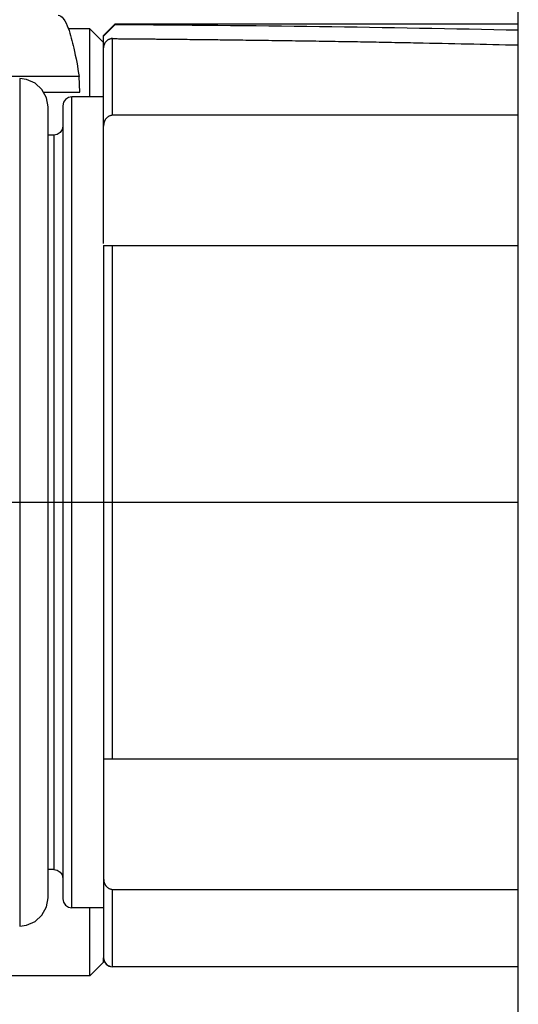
# Model space of a CAD drawing. Header units: millimetres. Extents: x 0 to 2550, y 0 to 1188.
# Tile 78 of 218: x 289.68 to 291.88, y 364.92 to 369.27. Entities that reach past the tile are written whole.
import ezdxf

# ---------------------------------------------------------------- set-up
doc = ezdxf.new("R2010")
doc.units = ezdxf.units.MM
doc.header["$LTSCALE"] = 46.255
for name, color, linetype in [('1613603_PBL14', 7, 'CONTINUOUS'), ('A2600102_ABL18', 7, 'CONTINUOUS'), ('E2030201_ABL13', 7, 'CONTINUOUS'), ('E2030301_ABL19', 7, 'CONTINUOUS'), ('E2031601_ABL808', 7, 'CONTINUOUS'), ('FRONT_VIEW_VBL0', 7, 'CONTINUOUS'), ('M2000801_PBL17', 7, 'CONTINUOUS'), ('R2538000302_HARNESS_PBL20', 7, 'CONTINUOUS'), ('ST-8EP1N8AW400S_PBL809', 7, 'CONTINUOUS')]:
    doc.layers.add(name, color=color, linetype=linetype)

# ---------------------------------------------------------------- blocks, each defined once
blk = doc.blocks.new('1613603_PBL14', base_point=(284.8529, 367.1458))
at = {"layer": '1613603_PBL14', "color": 7}
for p, q in [((289.9929, 369.2258), (289.8966, 369.2258)), ((289.9929, 368.9258), (289.9929, 369.2258)), ((290.0529, 369.1658), (289.9929, 369.2258)), ((289.9453, 369.0147), (289.3678, 369.0147)), ((289.9479, 368.9457), (289.9453, 369.0147)), ((289.7879, 368.9457), (289.9479, 368.9457)), ((289.9929, 365.0458), (289.9929, 365.3458)), ((290.0529, 365.1058), (290.0529, 365.1258)), ((290.0529, 365.1058), (289.9929, 365.0458)), ((289.9929, 365.0458), (289.3229, 365.0458))]:
    blk.add_line(p, q, dxfattribs=at)
for points, knots in [([(289.8529, 369.2858), (289.8617, 369.2858), (289.8827, 369.2657), (289.891, 369.2432), (289.8966, 369.2282)], [0, 0, 0, 0, 0.352795, 1, 1, 1, 1]), ([(289.8966, 369.2282), (289.9073, 369.1997), (289.9256, 369.1287), (289.9386, 369.0568), (289.9453, 369.0147)], [0, 0, 0, 0, 0.416269, 1, 1, 1, 1])]:
    blk.add_open_spline(points, degree=3, knots=knots, dxfattribs=at)
blk = doc.blocks.new('E2030201_ABL13', base_point=(284.8529, 367.1458))
at = {"layer": '1613603_PBL14'}
blk.add_blockref('1613603_PBL14', (284.8529, 367.1458), dxfattribs=at)
blk = doc.blocks.new('M2000801_PBL17', base_point=(324.5851, 370.1387))
at = {"layer": 'M2000801_PBL17', "color": 7}
blk.add_line((291.8829, 363.1387), (291.8829, 373.1387), dxfattribs=at)
blk = doc.blocks.new('R2538000302_HARNESS_PBL20', base_point=(289.5879, 367.1658))
at = {"layer": 'R2538000302_HARNESS_PBL20', "color": 7}
for p, q in [((290.1029, 369.2458), (290.0529, 369.1958)), ((290.1029, 369.2434), (290.0529, 369.1927)), ((290.1029, 369.2434), (290.1029, 369.2458)), ((291.8829, 369.2458), (290.1029, 369.2458)), ((290.0529, 368.278), (290.0529, 369.1958)), ((290.0529, 368.9258), (289.9129, 368.9258)), ((289.8079, 365.3908), (289.8079, 368.8808)), ((289.8729, 368.8858), (289.8729, 365.3858)), ((291.8829, 368.8439), (290.0929, 368.8439)), ((289.8329, 368.7558), (289.8079, 368.7558)), ((290.0529, 368.2691), (290.0529, 365.1258)), ((290.0576, 368.2687), (290.0638, 368.2688)), ((290.0929, 368.2692), (291.8829, 368.2692)), ((291.8829, 366.0023), (290.0929, 366.0023)), ((289.8329, 365.5158), (289.8079, 365.5158)), ((290.0929, 365.4276), (291.8829, 365.4276)), ((290.0529, 365.3458), (289.9129, 365.3458)), ((291.8829, 365.0858), (290.0929, 365.0858))]:
    blk.add_line(p, q, dxfattribs=at)
at = {"layer": 'R2538000302_HARNESS_PBL20', "color": 2}
for p, q in [((290.0929, 368.8439), (290.0929, 369.1822)), ((289.6829, 369.0058), (289.6829, 365.2658)), ((289.9129, 365.3458), (289.9129, 368.9258)), ((289.8329, 368.7558), (289.8329, 365.5158)), ((290.0929, 366.0023), (290.0929, 368.2692)), ((289.3329, 367.1358), (291.8829, 367.1358)), ((290.0929, 365.0858), (290.0929, 365.4276))]:
    blk.add_line(p, q, dxfattribs=at)
at = {"layer": 'R2538000302_HARNESS_PBL20', "color": 7}
for points in [[(289.8079, 368.8808), (289.8011, 368.9216), (289.7813, 368.9579), (289.7506, 368.9859), (289.7127, 369.0022), (289.6829, 369.0058)], [(289.9129, 368.9258), (289.8976, 368.9227), (289.8846, 368.914), (289.876, 368.9011), (289.8729, 368.8858)], [(289.8729, 368.7958), (289.8699, 368.7804), (289.8612, 368.7675), (289.8483, 368.7588), (289.8329, 368.7558)], [(289.8329, 365.5158), (289.8483, 365.5127), (289.8612, 365.504), (289.8699, 365.4911), (289.8729, 365.4758)], [(289.6829, 365.2658), (289.7127, 365.2693), (289.7506, 365.2857), (289.7813, 365.3136), (289.8011, 365.35), (289.8079, 365.3908)], [(289.8729, 365.3858), (289.876, 365.3704), (289.8846, 365.3575), (289.8976, 365.3488), (289.9129, 365.3458)], [(290.0529, 365.1258), (290.0569, 365.1083), (290.068, 365.0944), (290.0841, 365.0867), (290.0929, 365.0858)]]:
    blk.add_lwpolyline(points, dxfattribs=at)
blk.add_ellipse((283.2661, 367.1358), major_axis=(17.6948, 0.7308), ratio=0.111863, start_param=1.057564, end_param=1.169484, dxfattribs=at)
for points, knots in [([(290.0929, 369.1822), (290.0902, 369.1822), (290.0862, 369.1818), (290.0809, 369.1804), (290.0771, 369.179), (290.0735, 369.1772), (290.0701, 369.1751), (290.0669, 369.1726), (290.064, 369.1698), (290.0614, 369.1668), (290.0592, 369.1636), (290.0572, 369.1601), (290.0557, 369.1565), (290.0544, 369.1529), (290.0533, 369.1479), (290.0529, 369.144), (290.0529, 369.1415)], [0, 0, 0, 0, 0.127096, 0.190908, 0.25489, 0.318795, 0.38241, 0.445843, 0.509029, 0.571767, 0.634056, 0.696022, 0.757596, 0.818678, 0.879428, 1, 1, 1, 1]), ([(290.0929, 369.1822), (290.0924, 369.1822), (290.0914, 369.1822), (290.09, 369.1822), (290.0889, 369.1822), (290.0881, 369.1822), (290.0875, 369.1822), (290.0872, 369.1822), (290.0869, 369.1822), (290.0871, 369.1822), (290.0872, 369.1822), (290.0875, 369.1822), (290.0879, 369.1822), (290.0886, 369.1822), (290.0895, 369.1822), (290.0906, 369.1822), (290.0919, 369.1822), (290.0933, 369.1822), (290.0949, 369.1822), (290.0967, 369.1822), (290.0993, 369.1822), (290.1046, 369.1821), (290.1173, 369.182), (290.1373, 369.1818), (290.1625, 369.1816), (290.1877, 369.1814), (290.2117, 369.1812), (290.2344, 369.1809), (290.2558, 369.1808), (290.2759, 369.1806), (290.295, 369.1804), (290.3182, 369.1802), (290.3449, 369.1799), (290.3965, 369.1794), (290.4499, 369.1789), (290.5067, 369.1783), (290.5472, 369.1778), (290.5914, 369.1772), (290.6596, 369.1764), (290.7531, 369.1752), (290.87, 369.1736), (290.988, 369.1718), (291.1027, 369.17), (291.2141, 369.1681), (291.3243, 369.1661), (291.4724, 369.1632), (291.6587, 369.1593), (291.8082, 369.1559), (291.883, 369.1541)], [0, 0, 0, 0, 0.000895, 0.001642, 0.002246, 0.002711, 0.003041, 0.003239, 0.00331, 0.003362, 0.003433, 0.003532, 0.003817, 0.004213, 0.004715, 0.00532, 0.006023, 0.00682, 0.007707, 0.008681, 0.009736, 0.012075, 0.017556, 0.030808, 0.045362, 0.059463, 0.07278, 0.08535, 0.097209, 0.108394, 0.118941, 0.128886, 0.147121, 0.16339, 0.214659, 0.236106, 0.257881, 0.2822, 0.309628, 0.371334, 0.437918, 0.504302, 0.567659, 0.629008, 0.689741, 0.751089, 0.875535, 1, 1, 1, 1]), ([(290.0929, 368.8439), (290.0915, 368.8439), (290.0886, 368.8437), (290.0843, 368.8429), (290.0801, 368.8415), (290.0762, 368.8397), (290.0725, 368.8374), (290.0691, 368.8347), (290.0659, 368.8317), (290.0631, 368.8284), (290.0607, 368.8248), (290.0586, 368.821), (290.0568, 368.817), (290.0549, 368.8115), (290.0533, 368.8044), (290.0529, 368.7986), (290.0529, 368.7957)], [0, 0, 0, 0, 0.062429, 0.124935, 0.18753, 0.25006, 0.31253, 0.375079, 0.43764, 0.500098, 0.562607, 0.625182, 0.68768, 0.750133, 0.875102, 1, 1, 1, 1]), ([(290.0529, 368.2691), (290.0529, 368.2691), (290.0529, 368.2691), (290.0528, 368.2691), (290.0528, 368.2691), (290.0528, 368.2691), (290.0528, 368.2691), (290.0528, 368.2691), (290.0529, 368.2691), (290.0529, 368.2691), (290.053, 368.2691), (290.053, 368.269), (290.0531, 368.269), (290.0532, 368.269), (290.0532, 368.269), (290.0533, 368.2689), (290.0534, 368.2689), (290.0535, 368.2688), (290.0537, 368.2688), (290.054, 368.2688), (290.0543, 368.2688), (290.0547, 368.2687), (290.0551, 368.2687), (290.0557, 368.2687), (290.0565, 368.2687), (290.0572, 368.2687), (290.0576, 368.2687)], [0, 0, 0, 0, 0.015127, 0.019051, 0.021168, 0.022715, 0.025145, 0.028651, 0.03305, 0.043489, 0.054275, 0.072545, 0.087007, 0.098829, 0.109122, 0.118941, 0.141414, 0.173916, 0.217748, 0.272203, 0.336474, 0.409711, 0.491052, 0.57962, 0.775621, 1, 1, 1, 1]), ([(290.0638, 368.2688), (290.0658, 368.2688), (290.0701, 368.2689), (290.077, 368.2691), (290.0847, 368.2692), (290.0901, 368.2692), (290.0929, 368.2692)], [0, 0, 0, 0, 0.201761, 0.442169, 0.712595, 1, 1, 1, 1]), ([(290.0576, 366.0028), (290.0572, 366.0028), (290.0565, 366.0028), (290.0556, 366.0028), (290.0548, 366.0028), (290.0542, 366.0027), (290.0538, 366.0027), (290.0536, 366.0027), (290.0534, 366.0026), (290.0532, 366.0026), (290.0531, 366.0025), (290.053, 366.0025), (290.0529, 366.0024), (290.0529, 366.0024), (290.0529, 366.0024)], [0, 0, 0, 0, 0.233001, 0.433382, 0.601661, 0.738541, 0.795462, 0.844851, 0.886843, 0.921624, 0.949481, 0.970919, 0.986987, 1, 1, 1, 1]), ([(290.0929, 366.0023), (290.0892, 366.0023), (290.082, 366.0023), (290.0734, 366.0025), (290.0674, 366.0027), (290.0636, 366.0028), (290.0604, 366.0028), (290.0584, 366.0028), (290.0576, 366.0028)], [0, 0, 0, 0, 0.319038, 0.605285, 0.728306, 0.835623, 0.926187, 1, 1, 1, 1]), ([(290.0529, 365.4758), (290.0528, 365.4758), (290.0527, 365.4757), (290.0525, 365.4756), (290.0524, 365.4754), (290.0524, 365.4752), (290.0524, 365.4749), (290.0524, 365.4745), (290.0526, 365.4739), (290.0528, 365.4732), (290.0531, 365.4725), (290.0533, 365.4718), (290.0534, 365.4711), (290.0536, 365.4705), (290.0537, 365.4697), (290.0539, 365.4688), (290.054, 365.4677), (290.054, 365.4664), (290.0541, 365.4651), (290.0541, 365.4639), (290.0542, 365.4629), (290.0544, 365.4619), (290.0547, 365.4605), (290.0552, 365.4588), (290.0559, 365.4567), (290.0568, 365.4546), (290.0577, 365.4525), (290.0586, 365.4506), (290.0597, 365.4486), (290.0607, 365.4468), (290.0619, 365.4449), (290.0636, 365.4426), (290.0659, 365.4398), (290.0691, 365.4368), (290.0725, 365.4341), (290.0762, 365.4318), (290.0801, 365.43), (290.0843, 365.4286), (290.0886, 365.4278), (290.0915, 365.4276), (290.0929, 365.4276)], [0, 0, 0, 0, 0.003434, 0.006343, 0.009255, 0.012542, 0.016353, 0.020697, 0.030694, 0.041726, 0.05281, 0.063296, 0.073177, 0.082511, 0.091355, 0.107794, 0.122912, 0.137089, 0.163974, 0.177334, 0.191089, 0.205387, 0.220186, 0.251027, 0.283043, 0.315568, 0.347884, 0.379492, 0.410537, 0.441282, 0.472011, 0.502968, 0.565154, 0.627299, 0.689321, 0.75146, 0.813631, 0.875662, 0.937855, 1, 1, 1, 1])]:
    blk.add_open_spline(points, degree=3, knots=knots, dxfattribs=at)
blk = doc.blocks.new('E2030301_ABL19', base_point=(289.5879, 367.1658))
at = {"layer": 'R2538000302_HARNESS_PBL20'}
blk.add_blockref('R2538000302_HARNESS_PBL20', (289.5879, 367.1658), dxfattribs=at)
blk = doc.blocks.new('ST-8EP1N8AW400S_PBL809', base_point=(290.0929, 365.1058))
at = {"layer": 'ST-8EP1N8AW400S_PBL809', "color": 7}
blk.add_arc((290.0929, 365.1258), 0.04, 180, 270, dxfattribs=at)
blk = doc.blocks.new('E2031601_ABL808', base_point=(290.0929, 365.1058))
at = {"layer": 'ST-8EP1N8AW400S_PBL809'}
blk.add_blockref('ST-8EP1N8AW400S_PBL809', (290.0929, 365.1058), dxfattribs=at)
blk = doc.blocks.new('A2600102_ABL18', base_point=(290.0929, 365.1058))
at = {"layer": 'E2030301_ABL19'}
blk.add_blockref('E2030301_ABL19', (289.5879, 367.1658), dxfattribs=at)
at = {"layer": 'E2031601_ABL808'}
blk.add_blockref('E2031601_ABL808', (290.0929, 365.1058), dxfattribs=at)
blk = doc.blocks.new('FRONT_VIEW_VBL0', base_point=(321.4543, 314.4281))
at = {"layer": 'A2600102_ABL18'}
blk.add_blockref('A2600102_ABL18', (290.0929, 365.1058), dxfattribs=at)
at = {"layer": 'E2030201_ABL13'}
blk.add_blockref('E2030201_ABL13', (284.8529, 367.1458), dxfattribs=at)
at = {"layer": 'M2000801_PBL17'}
blk.add_blockref('M2000801_PBL17', (324.5851, 370.1387), dxfattribs=at)

msp = doc.modelspace()

# ---------------------------------------------------------------- block references
at = {"layer": 'FRONT_VIEW_VBL0'}
msp.add_blockref('FRONT_VIEW_VBL0', (321.4543, 314.4281), dxfattribs=at)

doc.saveas('drawing.dxf')
